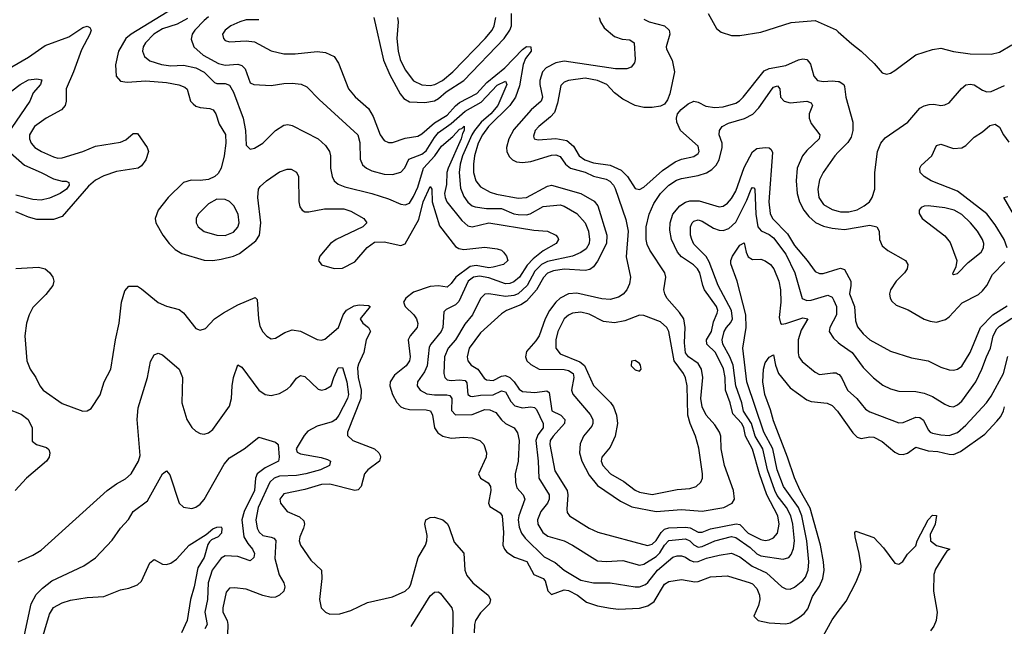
# Model space of a CAD drawing. Header units: inches. Extents: x 1678809 to 1859548, y 384609 to 522868.
# Tile 121 of 256: x 1736088 to 1740793, y 456282 to 459180. Entities that reach past the tile are written whole.
import ezdxf

# ---------------------------------------------------------------- set-up
doc = ezdxf.new("R2010")
doc.units = ezdxf.units.IN
doc.header["$MEASUREMENT"] = 0
doc.layers.add('B7435', color=7, linetype='Continuous')
doc.layers.add('B7445', color=7, linetype='Continuous')

msp = doc.modelspace()

# ---------------------------------------------------------------- linework, layer by layer
at = {"layer": 'B7435', "color": 5}
for points, elevation in [([(1736850, 459251), (1736620.1, 459110), (1736595.3, 459090), (1736560.5, 459030), (1736544.9, 458964.9), (1736548.6, 458910), (1736570, 458886.2), (1736601.3, 458881.3), (1736690, 458887.2), (1736790, 458879), (1736848.8, 458868.8), (1736877.5, 458857.5), (1736888.4, 458848.4), (1736904.4, 458790), (1736917.1, 458777.1), (1736930, 458767.4), (1736950, 458761), (1736996.1, 458756.1), (1737012.4, 458750), (1737025.5, 458730), (1737040.6, 458680.6), (1737070.9, 458630.9), (1737073.6, 458590), (1737065.3, 458530), (1737050.1, 458470), (1737035.7, 458444.3), (1737019.8, 458430), (1736990, 458416.3), (1736950, 458411.1), (1736907, 458413), (1736870, 458401.7), (1736796.9, 458330), (1736749.1, 458270), (1736735.5, 458230), (1736738, 458210), (1736772.3, 458150), (1736802, 458110), (1736830, 458082.5), (1736862.3, 458062.3), (1736970, 458031.2), (1737010, 458029.6), (1737050, 458035.6), (1737110, 458050.6), (1737137.6, 458062.4), (1737216.5, 458123.5), (1737234.4, 458150), (1737239.4, 458210), (1737225.3, 458330), (1737229.2, 458370), (1737237, 458383), (1737266.8, 458410), (1737330, 458452.4), (1737366.1, 458466.1), (1737385.9, 458465.9), (1737410.9, 458450.9), (1737420.2, 458430), (1737421.5, 458310), (1737426.2, 458286.2), (1737437, 458270), (1737450, 458262.6), (1737470, 458262), (1737544.4, 458275.6), (1737636.2, 458276.2), (1737670, 458265), (1737733.1, 458230), (1737746.3, 458210), (1737727.9, 458190), (1737599.5, 458130), (1737573.4, 458110), (1737521.4, 458050), (1737516.5, 458030), (1737530, 458009.1), (1737590, 457991.2), (1737630, 457992.6), (1737690, 458022.7), (1737747.7, 458092.3), (1737783.4, 458116.6), (1737830, 458118.1), (1737910, 458100.8), (1737930, 458109.7), (1737995.3, 458224.7), (1738015.6, 458310), (1738050, 458383.6), (1738057.6, 458370), (1738059.3, 458310), (1738094.8, 458194.8), (1738170, 458096.8), (1738186.4, 458086.4), (1738210, 458082.3), (1738310, 458093.3), (1738370, 458085), (1738390, 458078.9), (1738400.2, 458070), (1738413.7, 458050), (1738420.2, 458030), (1738400.4, 458010), (1738350, 457997.4), (1738330, 457994.8), (1738270, 458005.1), (1738239.9, 458000.1), (1738172.3, 457950), (1738150, 457918.9), (1738130, 457902.5), (1738088.7, 457908.7), (1738050, 457904.6), (1737970, 457877.7), (1737933, 457850), (1737922.5, 457830), (1737929.2, 457810), (1737971.5, 457770), (1737984.4, 457750), (1737990.8, 457729.2), (1737987.8, 457710), (1737954.4, 457670), (1737944.7, 457650), (1737954, 457570), (1737950.1, 457549.9), (1737934.1, 457525.9), (1737878.4, 457481.6), (1737858.7, 457450), (1737857, 457430), (1737869.2, 457389.2), (1737890.5, 457350.5), (1737910, 457330.2), (1737923.7, 457323.7), (1737950, 457318.1), (1738030, 457316.8), (1738051.3, 457311.3), (1738061, 457290), (1738069.4, 457229.4), (1738086.6, 457206.6), (1738110, 457189.5), (1738150, 457180.1), (1738210, 457185), (1738250, 457182.2), (1738286.4, 457170), (1738305.2, 457150), (1738319.1, 457110), (1738316.5, 457090), (1738281.2, 457010), (1738290.3, 456990), (1738326.6, 456966.6), (1738337.8, 456950), (1738339.9, 456930), (1738328.1, 456870), (1738334.8, 456854.8), (1738383.7, 456823.7), (1738393.7, 456810), (1738400.1, 456730), (1738397.2, 456670), (1738404.5, 456650), (1738416.5, 456636.5), (1738452, 456612), (1738511.9, 456591.9), (1738545.1, 456530), (1738590.1, 456510.1), (1738598.9, 456498.9), (1738612.1, 456452.1), (1738630, 456433.2), (1738690, 456456.8), (1738710, 456453.4), (1738753.7, 456430), (1738796.9, 456396.9), (1738850, 456380.1), (1738911.5, 456368.5), (1738950, 456364), (1739050, 456368.1), (1739090, 456379.3), (1739119.6, 456400.4), (1739170, 456483), (1739190, 456496.4), (1739250, 456505.3), (1739313.8, 456493.8), (1739330, 456495.5), (1739390, 456517.8), (1739470, 456522.5), (1739578.5, 456490), (1739590, 456484.1), (1739610, 456462.9), (1739623.8, 456430), (1739625.1, 456410), (1739619.4, 456380.6), (1739596.9, 456330), (1739616.3, 456310), (1739670, 456298.4), (1739750, 456293.2), (1739770, 456298.4), (1739810, 456322.6), (1739836.4, 456343.6), (1739854.2, 456365.8), (1739876.1, 456423.9), (1739910, 456473), (1739926.6, 456510), (1739932.1, 456550), (1739928.9, 456590), (1739914.9, 456670), (1739865.8, 456845.8), (1739817.9, 456930), (1739790, 456990.8), (1739757.5, 457090), (1739690, 457263.5), (1739676.6, 457316.6), (1739649.2, 457390), (1739639.6, 457450), (1739642.6, 457510), (1739650, 457540.3), (1739670, 457568.4), (1739690, 457578), (1739699.4, 457530), (1739714.4, 457490), (1739770, 457421.7), (1739850, 457363.8), (1739870, 457356.1), (1739947.4, 457347.4), (1739970, 457336.3), (1739996.8, 457310), (1740000, 457305.5)], 320), ([(1736990, 459193.4), (1736970, 459176.4), (1736924.3, 459130), (1736911.8, 459110), (1736906.5, 459086.5), (1736920.1, 459050), (1736964.5, 459010), (1737038.6, 458970), (1737070, 458963.3), (1737130, 458966.9), (1737150, 458960.6), (1737164.9, 458944.9), (1737190, 458877.4), (1737207.3, 458870), (1737290, 458865.4), (1737350, 458875), (1737390, 458876), (1737432.2, 458872.2), (1737459.8, 458859.8), (1737518.7, 458798.7), (1737703.5, 458630), (1737713.3, 458593.3), (1737714.2, 458514.2), (1737726.5, 458486.5), (1737744.7, 458470), (1737770, 458457.2), (1737830, 458441.5), (1737870, 458440.8), (1737910, 458451.9), (1737928.4, 458471.6), (1737947, 458513), (1738010, 458537.4), (1738030, 458552.8), (1738070, 458616.6), (1738090, 458640.3), (1738150, 458684.3), (1738217.3, 458742.7), (1738293.8, 458786.2), (1738370, 458867.7), (1738410, 458886.7), (1738416.2, 458870), (1738373.3, 458770), (1738339, 458730), (1738294, 458690), (1738261.1, 458650), (1738248.3, 458630), (1738204.4, 458530), (1738192.2, 458490), (1738187.7, 458450), (1738195.2, 458375.2), (1738210, 458335.8), (1738230, 458308.4), (1738250, 458291.2), (1738265.1, 458285.1), (1738318.5, 458278.5), (1738390, 458277.1), (1738450, 458252.7), (1738470, 458249.5), (1738510, 458248.1), (1738527.9, 458252.1), (1738590, 458287.9), (1738670, 458295), (1738690, 458288.8), (1738750, 458254.6), (1738790.1, 458210), (1738806.4, 458170), (1738810.7, 458130), (1738809.4, 458110), (1738794.5, 458085.5), (1738770, 458068.2), (1738730.1, 458049.9), (1738610, 458024.4), (1738581.3, 458010), (1738550, 457978.4), (1738513.8, 457910), (1738469.4, 457870.6), (1738450, 457863), (1738410, 457857.9), (1738330, 457870.4), (1738310, 457868.3), (1738290, 457847.4), (1738252.2, 457770), (1738215.5, 457724.5), (1738171, 457650), (1738135.7, 457610), (1738117.7, 457570), (1738114.1, 457490), (1738119, 457470), (1738130, 457460.1), (1738150, 457456.1), (1738190, 457459.9), (1738216.3, 457456.3), (1738225.3, 457445.3), (1738229.2, 457390), (1738241.7, 457381.7), (1738250, 457379.1), (1738290, 457386.8), (1738350, 457388), (1738390, 457406.3), (1738403.6, 457403.6), (1738410, 457401.3), (1738435.5, 457355.5), (1738454.8, 457334.8), (1738490, 457325.9), (1738530, 457330.5), (1738547.9, 457327.9), (1738557.5, 457317.5), (1738589.1, 457250), (1738589.6, 457230), (1738564, 457196), (1738554.3, 457170), (1738566.2, 457070), (1738568.5, 456990), (1738617.6, 456910), (1738618.1, 456890), (1738610.1, 456870), (1738578.7, 456830), (1738561.8, 456790), (1738563.8, 456770), (1738588.4, 456730), (1738612.5, 456712.5), (1738689.6, 456689.6), (1738730, 456670.2), (1738850, 456595), (1738890, 456591.8), (1738970, 456595.6), (1739050, 456573.9), (1739070, 456578.4), (1739130, 456614.9), (1739147.7, 456632.3), (1739170, 456670.1), (1739190, 456692), (1739270, 456700.2), (1739290, 456690.4), (1739310, 456670.5), (1739330, 456659.5), (1739350, 456663.1), (1739409.2, 456690.8), (1739490, 456710.8), (1739510, 456706.3), (1739578.8, 456658.8), (1739610, 456628.5), (1739630, 456618.6), (1739737.2, 456602.8), (1739763.5, 456610), (1739775.2, 456624.8), (1739785.8, 456654.2), (1739790.3, 456690), (1739782.4, 456770), (1739773.3, 456810), (1739752.1, 456850), (1739707.4, 456907.4), (1739696, 456930), (1739660.9, 457030), (1739638.8, 457130), (1739602.5, 457190), (1739585.8, 457250), (1739546.8, 457310), (1739539.8, 457350), (1739510, 457430), (1739497.1, 457530), (1739481.2, 457570), (1739448.5, 457630), (1739444.3, 457650), (1739455.2, 457690), (1739466, 457710), (1739487.2, 457732.8), (1739494, 457750), (1739489.4, 457790), (1739425.4, 457910), (1739383.4, 458023.4), (1739367.9, 458047.9), (1739310, 458107.8), (1739299.9, 458130), (1739293.8, 458150), (1739293.1, 458190), (1739301.7, 458210), (1739310, 458217.7), (1739330, 458224.2), (1739350, 458217.8), (1739403.1, 458183.1), (1739430, 458173.7), (1739450, 458172.9), (1739477.5, 458182.5), (1739510, 458212), (1739562.5, 458317.5), (1739583.6, 458370), (1739590, 458378.5), (1739595.9, 458375.9), (1739601.3, 458370), (1739605.2, 458250), (1739615.9, 458190), (1739630.8, 458170.8), (1739670, 458153.8), (1739690, 458138.1), (1739750, 458059), (1739792.3, 457970), (1739827.4, 457847.4), (1739850, 457839), (1739870, 457840.3), (1739950, 457863.6), (1739970, 457853.9), (1739978.6, 457838.6), (1739990.8, 457810), (1739991.4, 457770), (1739959.3, 457710), (1739956.9, 457690), (1739977.9, 457657.9), (1740000, 457637.4)], 360), ([(1737780.4, 459190), (1737827.2, 458987.2), (1737856, 458916), (1737905.7, 458825.7), (1737923.2, 458803.2), (1737950, 458788.2), (1738023.5, 458783.5), (1738070, 458792.1), (1738090, 458804), (1738125.4, 458834.6), (1738210.3, 458890), (1738403.8, 459090), (1738430.3, 459129.7), (1738437.7, 459150), (1738438.8, 459210)], 420), ([(1737893.2, 459190), (1737895.9, 459170), (1737889.6, 459090), (1737896.1, 459030), (1737906.3, 458990), (1737930, 458939.7), (1737970, 458888.2), (1738010, 458868.6), (1738050, 458865.9), (1738071.1, 458870), (1738108.7, 458890), (1738157.8, 458930), (1738312.7, 459090), (1738345, 459130), (1738355.2, 459150), (1738364.1, 459190)], 440), ([(1738857.9, 459190), (1738864, 459170), (1738881.5, 459141.5), (1738930, 459099.9), (1738966.5, 459086.5), (1739003.8, 459083.8), (1739024, 459070), (1739029.1, 458990), (1739026.1, 458973.9), (1739010, 458953.1), (1738990, 458945), (1738934.9, 458945.1), (1738690, 458981.3), (1738650, 458974.2), (1738603.7, 458950), (1738586.9, 458930), (1738574.4, 458890), (1738573.5, 458870), (1738586.9, 458810), (1738579.5, 458790), (1738532.6, 458750), (1738450, 458655.2), (1738425.7, 458610), (1738414.7, 458570), (1738416.3, 458550), (1738426.3, 458526.3), (1738442.9, 458510), (1738461.5, 458501.5), (1738490, 458497.2), (1738530, 458502.6), (1738630, 458532.1), (1738650, 458533.9), (1738670, 458525.9), (1738696.7, 458490), (1738720.5, 458470), (1738790, 458452.2), (1738830, 458432.6), (1738890, 458417.9), (1738908.6, 458408.6), (1738925.5, 458390), (1738933.1, 458373.1), (1738984.5, 458224.5), (1738996.1, 458170), (1738986.4, 458046.4), (1739006.5, 457950), (1739002, 457918), (1738990, 457889.8), (1738972, 457868), (1738950, 457853.6), (1738910, 457843.6), (1738870, 457845.6), (1738750, 457873.6), (1738710, 457869.5), (1738670.1, 457850), (1738649.6, 457830.4), (1738619.7, 457790), (1738598.7, 457750), (1738570.3, 457669.7), (1738554.7, 457645.3), (1738510, 457594.8), (1738505, 457570), (1738512, 457550), (1738530, 457532), (1738570, 457510.5), (1738690, 457508), (1738710, 457504.6), (1738732.7, 457490), (1738736.5, 457470), (1738725, 457410), (1738731, 457391), (1738814.4, 457294.4), (1738827.2, 457270), (1738826.7, 457250), (1738821.4, 457238.6), (1738781.6, 457190), (1738767, 457153), (1738763.3, 457110), (1738774.2, 457070), (1738810, 457004.6), (1738850, 456954.8), (1738959.6, 456879.6), (1739012.7, 456852.7), (1739130, 456830.5), (1739250, 456839.1), (1739350, 456831.7), (1739453.3, 456850), (1739492.5, 456870), (1739504.2, 456890), (1739499.9, 456930), (1739456.4, 457050), (1739440.4, 457130), (1739438.1, 457190), (1739432.6, 457210), (1739410, 457244.2), (1739369, 457290), (1739348.7, 457330), (1739343.5, 457370), (1739352.9, 457470), (1739346.6, 457510), (1739330, 457538), (1739284.5, 457570), (1739269.1, 457589.1), (1739264.6, 457635.4), (1739268.5, 457710), (1739261.7, 457750), (1739241.6, 457781.6), (1739180.6, 457850), (1739170.5, 457870), (1739166.9, 457890), (1739176, 457950), (1739171.1, 457970), (1739099.1, 458079.1), (1739086.3, 458106.3), (1739081.5, 458130), (1739082.1, 458190), (1739095.7, 458250), (1739118.8, 458301.2), (1739150.8, 458349.2), (1739190, 458389.3), (1739227, 458413), (1739250, 458421.9), (1739330, 458435.4), (1739370, 458448.9), (1739395.5, 458464.5), (1739415.9, 458484.1), (1739430.6, 458510), (1739445.7, 458570), (1739445.1, 458590), (1739431.4, 458630), (1739432.1, 458650), (1739444.9, 458670), (1739474.8, 458685.2), (1739552, 458708), (1739591.5, 458728.5), (1739620.9, 458759.1), (1739683.2, 458850), (1739690, 458857.5), (1739710, 458863.2), (1739720.2, 458850), (1739723.3, 458810), (1739740.6, 458790), (1739770, 458783.3), (1739850, 458790.9), (1739870, 458782), (1739877, 458770), (1739861.6, 458730), (1739860.6, 458710), (1739870, 458684.7), (1739911.4, 458630), (1739908.4, 458610), (1739850, 458555.3), (1739829.7, 458530), (1739803, 458470), (1739798.2, 458410), (1739803, 458350), (1739814.3, 458310), (1739835.8, 458270), (1739859.4, 458239.4), (1739891.3, 458211.3), (1739930, 458194), (1739970, 458184), (1740000, 458180.7)], 420), ([(1739377.6, 459210), (1739417.3, 459137.3), (1739440.7, 459120.7), (1739490, 459104), (1739530, 459104.5), (1739630, 459120.1), (1739774.3, 459165.7), (1739890, 459176.5), (1739990, 459131.2), (1740000, 459122.1)], 460), ([(1736050, 458954.2), (1736130, 459001.5), (1736210, 459057), (1736322.5, 459097.5), (1736390, 459143), (1736410, 459149.2), (1736423.2, 459143.2), (1736429.2, 459130), (1736422.4, 459110), (1736383.5, 459036.5), (1736344.8, 458930), (1736309.6, 458850), (1736309.5, 458790), (1736305.4, 458770), (1736288, 458750), (1736214, 458710), (1736158.6, 458670), (1736134.6, 458630), (1736134, 458610), (1736141.8, 458590), (1736159.7, 458570), (1736191.7, 458550), (1736250, 458524.4), (1736270, 458518.6), (1736290, 458519.4), (1736390, 458550.1), (1736450, 458576.4), (1736570, 458594.8), (1736594.2, 458605.8), (1736630, 458636.2), (1736650, 458636.9), (1736696.5, 458570), (1736703.6, 458550), (1736690.2, 458510), (1736670, 458482.4), (1736654.3, 458470), (1736550, 458453.9), (1736490, 458433.9), (1736450, 458412.9), (1736415.8, 458384.2), (1736290, 458239.9), (1736250, 458225.3), (1736170, 458225.2), (1736130, 458235.8), (1736070, 458261.8)], 280), ([(1736890, 459185.2), (1736840.9, 459159.1), (1736770, 459136.5), (1736729.1, 459110), (1736688.3, 459070), (1736677.6, 459050), (1736675, 459030), (1736683.9, 459003.9), (1736710, 458983.1), (1736766, 458966), (1736810, 458959.1), (1736870, 458962.8), (1736930, 458950.5), (1736970, 458929), (1737019.4, 458879.4), (1737030, 458875.3), (1737070, 458875.3), (1737090, 458867.7), (1737110, 458833.8), (1737155, 458710), (1737166.2, 458650), (1737170, 458581), (1737190, 458562), (1737210, 458566), (1737250, 458590.4), (1737309.7, 458650), (1737350, 458676.5), (1737370, 458679), (1737390, 458673.8), (1737514.6, 458610), (1737550, 458579.6), (1737567.8, 458550), (1737573.9, 458530), (1737572.9, 458470), (1737581, 458430), (1737591.3, 458410), (1737610, 458394.5), (1737641.4, 458381.4), (1737770, 458349.5), (1737850, 458323.5), (1737910, 458298.4), (1737930, 458294.7), (1737950, 458303.5), (1737970, 458334.5), (1737990, 458379.4), (1738017.1, 458470), (1738071.2, 458528.8), (1738104.3, 458575.7), (1738158.1, 458621.9), (1738190, 458657.4), (1738200.1, 458659.9), (1738211.9, 458671.9), (1738212.6, 458650), (1738203.5, 458636.5), (1738196.9, 458610), (1738135.6, 458470), (1738129.8, 458450), (1738127.8, 458392.2), (1738118.5, 458350), (1738120.5, 458330), (1738129.6, 458310), (1738200.4, 458220.4), (1738230, 458194.6), (1738250, 458190.1), (1738330, 458209.2), (1738545.4, 458174.6), (1738610, 458170.1), (1738650.6, 458150.6), (1738658.9, 458138.9), (1738663.5, 458130), (1738651.1, 458110), (1738590, 458075.1), (1738542, 458038), (1738513, 458007), (1738475.7, 457950), (1738450, 457927.5), (1738430, 457919.5), (1738410, 457918.6), (1738330, 457946.1), (1738285.5, 457954.5), (1738255.9, 457950), (1738230.6, 457930), (1738185.8, 457834.2), (1738170, 457817.4), (1738125.3, 457794.7), (1738115.4, 457784.6), (1738109.6, 457710), (1738102.5, 457690), (1738052.1, 457630), (1738045, 457615), (1738034.5, 457525.5), (1738021.9, 457498.1), (1737989.4, 457450), (1737987.7, 457430), (1738001.6, 457410), (1738032.8, 457392.8), (1738070, 457386.9), (1738128.4, 457388.4), (1738144, 457384), (1738153.8, 457370), (1738152.1, 457312.1), (1738170, 457292.7), (1738250, 457293.3), (1738310, 457316.9), (1738335.3, 457315.3), (1738363.2, 457303.2), (1738390, 457267.8), (1738410, 457250.8), (1738451.3, 457230), (1738466.1, 457206.1), (1738474.9, 457170), (1738469.5, 457070), (1738455.4, 457010), (1738457.3, 456970), (1738464, 456944), (1738493.5, 456910), (1738501.2, 456890), (1738473.2, 456810), (1738470.8, 456790), (1738475.3, 456755.3), (1738486.3, 456726.3), (1738503.5, 456703.5), (1738594.4, 456614.4), (1738646.6, 456586.6), (1738690, 456550.7), (1738770, 456502.7), (1738830, 456489.6), (1738910, 456489.1), (1739030, 456470.1), (1739050, 456470.6), (1739078.1, 456481.9), (1739090, 456491.2), (1739135.2, 456550), (1739210, 456611.7), (1739230, 456619.1), (1739250, 456619.3), (1739270, 456612.3), (1739290, 456597.7), (1739310, 456590.1), (1739330, 456591.5), (1739370, 456608.1), (1739430, 456622), (1739490, 456630.6), (1739530, 456613.4), (1739588.6, 456568.6), (1739657.7, 456537.7), (1739730, 456470.2), (1739750, 456460.2), (1739770, 456459.7), (1739790, 456468.4), (1739830, 456500.8), (1739842.9, 456517.1), (1739856.7, 456550), (1739859.1, 456590), (1739849.9, 456690.1), (1739825.4, 456810), (1739810.1, 456850.1), (1739738.4, 456950), (1739708.6, 457030), (1739686.7, 457130), (1739644.9, 457210), (1739563, 457450), (1739544.3, 457610), (1739559.5, 457710), (1739558.4, 457770), (1739516.5, 457930), (1739486.4, 458013.6), (1739486.5, 458030), (1739494.6, 458050), (1739530, 458102.3), (1739550, 458113.1), (1739559, 458070), (1739570, 458047.2), (1739590, 458034), (1739630, 458035.2), (1739650, 458028.2), (1739675.5, 458010), (1739691.6, 457990), (1739715.9, 457930), (1739724.5, 457890), (1739725, 457830), (1739717.2, 457757.2), (1739723.8, 457730), (1739730, 457725.3), (1739750, 457728.2), (1739830, 457756.1), (1739855.2, 457750), (1739823.3, 457696.7), (1739808, 457650), (1739807.7, 457587.7), (1739811.8, 457570), (1739827.1, 457547.1), (1739890, 457496.2), (1739910, 457485.4), (1739973.4, 457493.4), (1739990, 457492.9), (1740000, 457486.9)], 340), ([(1737230, 459179.8), (1737170, 459178.6), (1737139.3, 459170), (1737097, 459150), (1737069.1, 459130), (1737057.7, 459110), (1737061.1, 459090), (1737070, 459081.1), (1737090, 459073.8), (1737170, 459078.6), (1737210, 459073.8), (1737290, 459031.5), (1737350, 459016.2), (1737403.9, 459016.1), (1737510, 459028.6), (1737550, 459022.8), (1737590, 459004.7), (1737612.1, 458972.1), (1737659.3, 458850), (1737691.6, 458811.6), (1737755.5, 458755.5), (1737777.7, 458717.7), (1737810.1, 458630.1), (1737830, 458602.2), (1737850, 458593.4), (1737870, 458593.7), (1737930, 458613.7), (1737990, 458623.3), (1738010, 458633.8), (1738070, 458687), (1738130, 458724.4), (1738170, 458768.8), (1738190, 458784), (1738273.3, 458826.7), (1738320.4, 458879.6), (1738406.1, 458950), (1738490, 459036.8), (1738510, 459051.6), (1738530.3, 459050), (1738531.4, 459030), (1738505.9, 458994.1), (1738494.7, 458965.3), (1738476, 458864), (1738457.3, 458810), (1738429.7, 458770), (1738327.6, 458670), (1738299.2, 458630), (1738278.3, 458590), (1738261.3, 458530), (1738256.5, 458490), (1738256.9, 458450), (1738267, 458410), (1738290, 458380.8), (1738336.4, 458356.4), (1738366.7, 458346.7), (1738470, 458327.6), (1738510, 458330.9), (1738610, 458385.3), (1738630, 458388.8), (1738770, 458349.3), (1738832.5, 458312.5), (1738851.2, 458290), (1738894.2, 458150), (1738892.6, 458110), (1738850, 458025.8), (1738830, 457999.9), (1738813.2, 457986.8), (1738790, 457981.3), (1738690, 457988), (1738639.2, 457980.8), (1738610, 457968.8), (1738591.1, 457948.9), (1738557.8, 457890), (1738510, 457835.5), (1738483.1, 457816.9), (1738414.4, 457790), (1738390, 457775.2), (1738290, 457684.3), (1738235.3, 457610), (1738226.6, 457570), (1738230.1, 457550), (1738245.2, 457530), (1738276.8, 457510), (1738306.8, 457466.8), (1738319.1, 457459.1), (1738350, 457456.4), (1738390, 457476.4), (1738410, 457480.2), (1738430.7, 457470), (1738451.3, 457450), (1738474.1, 457414.1), (1738490, 457403), (1738550, 457398.7), (1738607.1, 457407.1), (1738618.1, 457398.1), (1738631.6, 457311.6), (1738673.7, 457290), (1738693.6, 457270), (1738692.1, 457250), (1738636.7, 457190), (1738623.6, 457170), (1738621.6, 457150), (1738645.3, 457025.3), (1738703.8, 456930), (1738706.9, 456910), (1738702, 456842), (1738705, 456825), (1738714.9, 456810), (1738809.2, 456750), (1738850.9, 456730.9), (1739088.2, 456668.2), (1739110, 456673.7), (1739130, 456692.4), (1739153.2, 456730), (1739170, 456745.3), (1739190, 456752.6), (1739270, 456755.8), (1739291.7, 456751.7), (1739330, 456732.3), (1739350, 456732.3), (1739390, 456747.2), (1739511.8, 456771.8), (1739530, 456768.9), (1739570, 456727.2), (1739630, 456696.7), (1739650, 456691.3), (1739670, 456694.4), (1739690, 456703.8), (1739710, 456727.1), (1739716.9, 456770), (1739711.8, 456810), (1739659.3, 456910), (1739623.7, 457010), (1739590, 457128.4), (1739556.5, 457190), (1739549.3, 457230), (1739539.1, 457250), (1739496.8, 457296.8), (1739483.8, 457350), (1739460.4, 457410), (1739459.2, 457470), (1739451.2, 457511.2), (1739413.8, 457590), (1739372, 457630), (1739369.6, 457650), (1739394, 457690), (1739403, 457737), (1739421.7, 457778.3), (1739424.5, 457790), (1739418.2, 457810), (1739361.3, 457890), (1739352.1, 457910), (1739337.9, 457970), (1739327.1, 457990), (1739308.2, 458008.2), (1739250, 458047.7), (1739231.5, 458070), (1739202.4, 458130), (1739195, 458175), (1739196.2, 458210), (1739209.9, 458250), (1739242.2, 458290), (1739270, 458308), (1739290, 458313.7), (1739334.5, 458314.5), (1739430, 458286.3), (1739450, 458289.4), (1739470, 458302.7), (1739490, 458325.6), (1739510, 458360.7), (1739550, 458473.6), (1739590, 458548), (1739610, 458564), (1739650, 458569.6), (1739670, 458567.8), (1739679.4, 458559.4), (1739685.5, 458545.5), (1739667.8, 458310), (1739674.4, 458254.4), (1739685.4, 458230), (1739757.2, 458157.2), (1739790, 458101.4), (1739851.4, 458030), (1739890, 457976.2), (1739910, 457967.9), (1739928.1, 457968.1), (1740000, 457989.4)], 380), ([(1739070, 459182.4), (1739096.3, 459170), (1739170, 459150.2), (1739192.4, 459130), (1739195.6, 459110), (1739177.4, 459050), (1739178.7, 459038.7), (1739206.7, 458986.7), (1739216.5, 458930), (1739194.5, 458825.5), (1739183.8, 458796.2), (1739170, 458777), (1739150, 458766), (1739110, 458759.7), (1739070, 458760.4), (1739029.2, 458770), (1738970, 458800.5), (1738930.7, 458830.7), (1738894.3, 458870), (1738849.6, 458890), (1738790, 458899.9), (1738710.7, 458890), (1738690, 458881), (1738674.5, 458865.5), (1738658.6, 458781.4), (1738643, 458737), (1738624.8, 458715.2), (1738568.4, 458670), (1738551.4, 458650), (1738543.2, 458623.2), (1738546.7, 458610), (1738565.2, 458605.2), (1738650, 458612.9), (1738702.9, 458602.9), (1738735, 458575), (1738761.7, 458530), (1738789.3, 458510), (1738830, 458495.9), (1738910, 458485), (1738961.6, 458461.6), (1738992.7, 458430), (1739030, 458372.9), (1739050, 458369.2), (1739070, 458379.3), (1739160.3, 458459.7), (1739219.9, 458500.1), (1739250, 458512.8), (1739310, 458526.2), (1739330, 458541.3), (1739335.3, 458550), (1739330, 458575.6), (1739245.4, 458650), (1739228.3, 458690), (1739226.6, 458710), (1739231.6, 458730), (1739248.5, 458751.5), (1739281.8, 458778.2), (1739310, 458790.3), (1739330, 458786), (1739366.2, 458766.2), (1739410, 458760.4), (1739450, 458764.2), (1739510, 458781), (1739528.5, 458791.5), (1739545.8, 458810), (1739645.2, 458934.8), (1739670, 458946.2), (1739750, 458960.8), (1739810, 458987.6), (1739830, 458992.1), (1739850, 458988.9), (1739859.3, 458979.3), (1739867, 458967), (1739882.4, 458910), (1739901.3, 458890), (1739930, 458884.4), (1739970, 458887.8), (1740000, 458885.1)], 440), ([(1736010, 458809.5), (1736090, 458869.5), (1736130, 458892.3), (1736170, 458897.8), (1736193, 458893), (1736186.7, 458870), (1736152.4, 458830), (1736135.9, 458790), (1736026.5, 458630)], 260), ([(1736044, 458544), (1736110, 458484.1), (1736190, 458450.5), (1736250, 458419.6), (1736290, 458408.1), (1736310, 458408.7), (1736322.5, 458402.5), (1736324.9, 458390), (1736310.9, 458370), (1736281.7, 458350), (1736230, 458327.9), (1736190, 458317.6), (1736150, 458320.1), (1736070, 458341.7)], 260), ([(1740000, 458546.3), (1739984.2, 458530), (1739927, 458450), (1739910, 458414), (1739902.3, 458370), (1739907.6, 458330), (1739930, 458297.4), (1739970, 458273.1), (1740000, 458264.8)], 440), ([(1736070, 457991.3), (1736177.8, 457997.8), (1736209.5, 457989.5), (1736230, 457972.4), (1736246.2, 457950), (1736251, 457930), (1736246, 457910), (1736212.7, 457867.3), (1736150, 457804.1), (1736132.4, 457770), (1736120.6, 457730), (1736111.6, 457670), (1736121.5, 457550), (1736137.1, 457510), (1736165.2, 457470), (1736183.9, 457430), (1736200.2, 457410), (1736290, 457346.5), (1736390, 457310.4), (1736410, 457310.6), (1736430, 457322.8), (1736472.1, 457387.9), (1736491.4, 457450), (1736523.2, 457510), (1736545.7, 457650), (1736563.4, 457730), (1736574.6, 457830), (1736590, 457884.9), (1736610, 457907), (1736650, 457906.3), (1736670, 457894.7), (1736750, 457829.3), (1736790, 457811.1), (1736850, 457795.2), (1736870, 457779.5), (1736930, 457704.6), (1736950, 457697), (1736975.1, 457704.9), (1737018.9, 457750), (1737061, 457779), (1737130, 457817.1), (1737212.7, 457852.7), (1737222.8, 457842.8), (1737228.8, 457751.2), (1737235.8, 457715.8), (1737250, 457688.9), (1737268.1, 457668.1), (1737290, 457655.6), (1737310, 457658), (1737355, 457685), (1737390, 457698), (1737430, 457691.5), (1737510, 457652.1), (1737530, 457649.1), (1737546, 457654), (1737611.4, 457708.6), (1737633.3, 457770), (1737650, 457792.7), (1737686.5, 457813.5), (1737710, 457818.4), (1737755.1, 457815.1), (1737762, 457810), (1737714.8, 457750), (1737727.9, 457730), (1737755, 457710), (1737764.5, 457690), (1737743.7, 457650), (1737732.3, 457590), (1737706.2, 457533.8), (1737702.8, 457517.2), (1737704.7, 457470), (1737719.4, 457410), (1737717.4, 457370), (1737653.9, 457210), (1737654, 457194), (1737679.6, 457170), (1737783.1, 457130), (1737804.6, 457110), (1737810, 457097.3), (1737812.6, 457090), (1737807.4, 457070), (1737751.2, 457030), (1737735.3, 457010), (1737719.7, 456950), (1737706.1, 456933.9), (1737690, 456929.9), (1737570, 456960.5), (1737530, 456959.7), (1737450, 456936.1), (1737350, 456914.8), (1737331.7, 456890), (1737334.6, 456870), (1737365.7, 456830), (1737425.3, 456805.3), (1737446.1, 456786.1), (1737449.4, 456770), (1737444.8, 456750), (1737426.6, 456710), (1737423.2, 456690), (1737429.1, 456669.1), (1737478.4, 456598.4), (1737529.4, 456549.4), (1737532.5, 456510), (1737520.8, 456410), (1737529, 456370), (1737550, 456348.9), (1737570, 456340.2), (1737618.2, 456341.8), (1737670, 456356.9), (1737750, 456395.8), (1737870, 456422.9), (1737930, 456450.2), (1737950, 456469.1), (1737956.8, 456483.2), (1737992.9, 456610), (1738027.5, 456670), (1738034.1, 456690), (1738035.4, 456715.4), (1738024.7, 456770), (1738029.1, 456790.9), (1738050, 456802.3), (1738070, 456804), (1738110, 456790.2), (1738130, 456772.9), (1738138.4, 456758.4), (1738163.7, 456683.7), (1738210.6, 456630.6), (1738214.8, 456550), (1738224.1, 456524.1), (1738252.9, 456490), (1738326.2, 456430), (1738338.6, 456410), (1738333.5, 456390), (1738290, 456346.5), (1738266.4, 456310), (1738260.9, 456290), (1738259.4, 456250)], 280), ([(1736080.9, 456590), (1736150, 456621.2), (1736190, 456645.8), (1736506, 456930), (1736550, 456961.8), (1736593.8, 456986.2), (1736619.8, 457010), (1736654.8, 457070), (1736662.7, 457097.3), (1736649.8, 457270), (1736654.4, 457325.6), (1736699.2, 457470), (1736713.1, 457546.9), (1736730, 457578), (1736750, 457586), (1736770, 457579.3), (1736850.3, 457510), (1736865.2, 457470), (1736862.9, 457350), (1736885.8, 457270), (1736910, 457232.4), (1736930, 457214.4), (1736950, 457202.4), (1736970, 457199.3), (1736990, 457206), (1737010, 457221.6), (1737090, 457333.4), (1737100.3, 457370), (1737102.4, 457430), (1737110, 457471), (1737130, 457530.7), (1737150, 457519.5), (1737230.1, 457410.1), (1737260.3, 457390), (1737290, 457383.9), (1737330, 457394.8), (1737366, 457414), (1737384.1, 457430), (1737410, 457466.7), (1737430, 457479.3), (1737450, 457474.9), (1737514.6, 457414.6), (1737530, 457410.3), (1737550, 457414.2), (1737576, 457430), (1737588.9, 457471.1), (1737610, 457516.4), (1737630, 457518), (1737650.5, 457449.5), (1737659.1, 457390), (1737654.6, 457370), (1737612.8, 457290), (1737597.9, 457270), (1737581.5, 457258.5), (1737510, 457237.9), (1737465.6, 457214.4), (1737446.9, 457193.1), (1737408.4, 457130), (1737414.2, 457114.2), (1737430, 457105.1), (1737529, 457089), (1737558.7, 457078.7), (1737573.7, 457070), (1737568.7, 457050), (1737524.7, 457030), (1737456, 457010), (1737410, 457002.1), (1737330, 456999.2), (1737303.5, 456990), (1737282.9, 456970), (1737227.9, 456850), (1737215.8, 456790), (1737222.6, 456750), (1737231.6, 456731.6), (1737250, 456716.4), (1737290, 456708.3), (1737302.6, 456702.6), (1737311.3, 456691.3), (1737306.4, 456606.4), (1737327.3, 456527.3), (1737350.2, 456490), (1737354.8, 456470), (1737349.4, 456450), (1737328.9, 456430), (1737310, 456421.2), (1737290, 456419.9), (1737250, 456429.2), (1737170, 456459.8), (1737113.9, 456466.1), (1737090, 456463.5), (1737074.8, 456445.2), (1737058, 456370), (1737058.3, 456350), (1737078.7, 456310), (1737083.1, 456290), (1737081.4, 456241.4)], 260), ([(1736030, 457320.7), (1736094.9, 457294.9), (1736127.7, 457270), (1736147.2, 457230), (1736147.1, 457167.1), (1736167.7, 457150), (1736216, 457136), (1736226.2, 457126.2), (1736232.4, 457110), (1736228.3, 457090), (1736215.6, 457070), (1736120.3, 456990), (1736065.5, 456930)], 260), ([(1736110, 456241.7), (1736142.9, 456390), (1736166.9, 456433.1), (1736196.2, 456463.8), (1736241.7, 456498.3), (1736394.5, 456570), (1736450, 456608.8), (1736530, 456693.7), (1736569.8, 456750.2), (1736607.5, 456792.5), (1736630.6, 456830), (1736698.4, 456881.6), (1736770, 457010.4), (1736790, 457023.8), (1736804.7, 457004.7), (1736850.4, 456870), (1736870, 456850.4), (1736910, 456844.4), (1736930, 456850.3), (1736950, 456864.9), (1736970, 456888), (1737064.3, 457055.7), (1737090, 457086), (1737160.5, 457130), (1737230, 457184.7), (1737310, 457161.5), (1737322.3, 457150), (1737327.5, 457090), (1737325.2, 457070), (1737260.3, 457039.7), (1737222.9, 457010), (1737214.3, 456990), (1737210.1, 456930), (1737160.8, 456830), (1737149, 456790), (1737159.7, 456710), (1737177.3, 456677.3), (1737200.7, 456650), (1737209.4, 456630), (1737206.4, 456610), (1737190, 456594.4), (1737130, 456614.9), (1737070, 456617.8), (1737050, 456606.7), (1737007.3, 456550), (1736988.5, 456490), (1736984.7, 456410), (1736972, 456350), (1736984.1, 456290), (1736972.3, 456270)], 240), ([(1736186, 456190), (1736230, 456340.5), (1736250, 456371.3), (1736290, 456394), (1736330, 456407.2), (1736410, 456420.2), (1736490, 456423.6), (1736570, 456456.4), (1736610, 456464.2), (1736650, 456479.5), (1736670, 456497.1), (1736710, 456584.9), (1736730, 456600.4), (1736770, 456578.5), (1736790, 456577), (1736810, 456583.7), (1736837.1, 456602.9), (1736897, 456670), (1736979.3, 456720.7), (1737010, 456746.8), (1737030, 456755.4), (1737050, 456756.4), (1737053.8, 456750), (1737052.8, 456727.2), (1737037, 456710), (1737005.2, 456694.8), (1736995.3, 456684.7), (1736987.4, 456672.6), (1736970, 456611), (1736939, 456561), (1736922.1, 456470), (1736904.1, 456410), (1736888.6, 456310), (1736860.7, 456250)], 220), ([(1737958.3, 456281.7), (1738050, 456427.6), (1738070, 456444.9), (1738090, 456446), (1738098.7, 456438.7), (1738152.6, 456370), (1738157.8, 456350), (1738158.3, 456298.3), (1738152.9, 456170)], 260), ([(1739919.7, 456220.3), (1739970, 456312.3), (1740000, 456352.1)], 280)]:
    msp.add_lwpolyline(points, dxfattribs=dict(at, elevation=elevation))
for points, elevation in [([(1737030, 458322.2), (1736990, 458300.9), (1736940.3, 458250), (1736931.7, 458230), (1736931.7, 458210), (1736941.1, 458190), (1736970, 458168), (1737030, 458151.2), (1737070, 458149.5), (1737110, 458164.1), (1737130, 458188.8), (1737136, 458210), (1737132, 458250), (1737110.5, 458290.5), (1737090, 458311.1), (1737070, 458321.5)], 340), ([(1738770, 457781.9), (1738730, 457778.1), (1738710, 457768.5), (1738689.6, 457750), (1738659.4, 457690), (1738649.6, 457650), (1738650.2, 457610), (1738670, 457583.5), (1738764.7, 457544.7), (1738787.1, 457527.1), (1738830, 457432.6), (1738911.6, 457351.6), (1738925.4, 457330), (1738940.2, 457290), (1738945.2, 457250), (1738933.1, 457190), (1738910, 457137.7), (1738870.2, 457090), (1738867.4, 457070), (1738874.5, 457050), (1738911.1, 457010), (1738974.4, 456974.4), (1739030, 456932.6), (1739050, 456923), (1739110, 456911.5), (1739190, 456926.9), (1739230, 456935.7), (1739290, 456939.7), (1739320.7, 456950), (1739343.1, 456970), (1739350.6, 456989.4), (1739351.4, 457010), (1739332.8, 457132.8), (1739318.2, 457190), (1739291.5, 457251.5), (1739280.6, 457290), (1739277, 457430), (1739270, 457469.6), (1739259.9, 457490), (1739215, 457550), (1739190.4, 457690), (1739180.2, 457710), (1739150, 457736.5), (1739070, 457766.3), (1739050, 457768), (1738979.1, 457740.9), (1738930, 457732.4), (1738878.6, 457738.6), (1738810, 457772.7)], 440), ([(1739030, 457552.3), (1739011.3, 457548.7), (1739010, 457526.8), (1739030, 457506.8), (1739050, 457501), (1739057.2, 457510), (1739055.1, 457530), (1739050, 457537.2)], 460)]:
    msp.add_lwpolyline(points, close=True, dxfattribs=dict(at, elevation=elevation))
at = {"layer": 'B7445', "color": 5}
for points, elevation in [([(1740000, 459122.1), (1740064, 459064), (1740110, 459029.1), (1740171.2, 458971.2), (1740210, 458926), (1740230, 458920.2), (1740250, 458924.9), (1740270, 458936.9), (1740370, 459011.7), (1740450, 459037.5), (1740490, 459043.5), (1740550, 459027.1), (1740630, 459016.6), (1740730, 459015.2), (1740770, 459025.2), (1740830, 459059.7)], 460), ([(1740000, 458885.1), (1740004.7, 458884.7), (1740027.2, 458870), (1740030, 458861), (1740035.6, 458810), (1740070.2, 458690), (1740070.1, 458649.9), (1740060.8, 458619.2), (1740046.1, 458593.9), (1740000, 458546.3)], 440), ([(1740000, 458264.8), (1740010, 458262), (1740050, 458261.7), (1740090, 458272), (1740124.2, 458290), (1740148.4, 458310), (1740162.6, 458330), (1740175.1, 458370), (1740174.6, 458450), (1740186.8, 458550), (1740203.1, 458590), (1740224.3, 458615.7), (1740333, 458690), (1740390, 458757.6), (1740410, 458768.5), (1740434.9, 458774.9), (1740456.3, 458776.3), (1740490.6, 458770.6), (1740510, 458772.7), (1740530, 458783.1), (1740588.6, 458851.4), (1740610, 458869.2), (1740630, 458871.8), (1740650, 458868.2), (1740690, 458842.9), (1740710, 458835.4), (1740730, 458836.5), (1740795, 458865)], 440), ([(1740807.2, 458090), (1740793.2, 458130), (1740750, 458199.6), (1740710, 458252.7), (1740570, 458360.4), (1740444.1, 458410), (1740409.8, 458430), (1740391.9, 458450), (1740389.7, 458470), (1740396.5, 458483.5), (1740446.8, 458530), (1740470, 458578.5), (1740490, 458585), (1740550, 458564.9), (1740590, 458567.4), (1740610, 458578.7), (1740650, 458619.2), (1740690, 458643.5), (1740724.9, 458675.1), (1740750, 458680.5), (1740770, 458666.5), (1740789.8, 458629.8), (1740815.4, 458595.4)], 420), ([(1740837.3, 458250), (1740791.8, 458330), (1740810, 458335.1)], 380), ([(1740000, 458180.7), (1740030, 458177.4), (1740150, 458198.4), (1740183.7, 458190), (1740195.5, 458170), (1740197.1, 458130), (1740210, 458100.2), (1740237.3, 458077.3), (1740321.2, 458030), (1740332.4, 458010), (1740329.4, 457990), (1740316.3, 457970), (1740276.6, 457930), (1740250.1, 457890), (1740244.8, 457870), (1740247.3, 457850), (1740255.2, 457835.2), (1740276.5, 457816.5), (1740333.6, 457793.6), (1740410, 457749.2), (1740439.3, 457739.3), (1740470, 457735.5), (1740512.8, 457747.2), (1740530, 457759.6), (1740592.4, 457827.6), (1740670, 457867), (1740690, 457883.8), (1740709.4, 457910), (1740737.6, 457962.4), (1740796.4, 458023.6)], 420), ([(1740000, 457989.4), (1740010, 457992.4), (1740030, 457987.2), (1740059.2, 457930), (1740060.7, 457910), (1740053.3, 457870), (1740076.7, 457810), (1740081.6, 457741.6), (1740092.3, 457712.3), (1740118.8, 457678.8), (1740150, 457650.1), (1740250, 457595.6), (1740350, 457563.7), (1740429.5, 457549.5), (1740490, 457520.2), (1740530, 457507.5), (1740550, 457505.6), (1740570, 457510.2), (1740590, 457524.7), (1740629.9, 457590.1), (1740679.5, 457710), (1740738, 457770), (1740807.1, 457812.9)], 380), ([(1740000, 457637.4), (1740009.1, 457629.1), (1740065.7, 457590), (1740118.5, 457518.5), (1740168.2, 457468.2), (1740213.6, 457433.6), (1740250, 457417.1), (1740290, 457405.8), (1740370, 457403), (1740410, 457396.1), (1740450, 457379.1), (1740510, 457342.5), (1740530, 457333.4), (1740550, 457331), (1740570, 457340.2), (1740590, 457357.4), (1740656.7, 457450), (1740686.7, 457510), (1740707.6, 457570), (1740727.7, 457610), (1740741, 457670), (1740757.2, 457702.8), (1740770, 457716.3), (1740830, 457754.1)], 360), ([(1740000, 457486.9), (1740004.3, 457484.3), (1740015.8, 457470), (1740043.5, 457410), (1740088.1, 457370), (1740130, 457319.8), (1740150, 457306.9), (1740290, 457253.9), (1740310, 457256.1), (1740370, 457281), (1740390, 457279.8), (1740407, 457267), (1740430, 457220.2), (1740439.3, 457210), (1740450, 457204), (1740490, 457196.3), (1740530, 457193.8), (1740570, 457207.1), (1740610, 457242.1), (1740707.9, 457350), (1740730, 457381.6), (1740789.3, 457490), (1740810, 457570.4)], 340), ([(1740000, 457305.5), (1740070, 457205.7), (1740090, 457185.3), (1740110, 457179.6), (1740150, 457186.5), (1740170, 457184.8), (1740210, 457164.2), (1740270, 457114.1), (1740290, 457104.3), (1740310, 457102.7), (1740331, 457109), (1740370, 457137.1), (1740430, 457120.3), (1740476.2, 457116.2), (1740530, 457103.8), (1740550, 457102.4), (1740583.6, 457116.4), (1740700.9, 457199.1), (1740758.4, 457261.6), (1740776.1, 457283.9), (1740789, 457311), (1740794.5, 457330)], 320), ([(1740000, 456352.1), (1740037.7, 456402.3), (1740085.7, 456494.3), (1740107.8, 456550), (1740108.9, 456570), (1740100.2, 456630), (1740080.9, 456710), (1740079.3, 456730), (1740083.9, 456736.1), (1740170, 456706.2), (1740216.6, 456656.6), (1740270, 456584), (1740290, 456578), (1740307.8, 456592.2), (1740330, 456626), (1740370, 456666), (1740377, 456690), (1740429.9, 456790), (1740450, 456812.9), (1740470, 456810.6), (1740462.4, 456770), (1740439.6, 456720.4), (1740441.2, 456690), (1740470, 456668.2), (1740532.7, 456650), (1740519.2, 456640.8), (1740502.6, 456617.4), (1740464.6, 456555.4), (1740456.3, 456530), (1740454.4, 456450), (1740472.9, 456350), (1740467.4, 456310), (1740457, 456283), (1740440.3, 456259.7)], 280)]:
    msp.add_lwpolyline(points, dxfattribs=dict(at, elevation=elevation))
at = {"layer": 'B7445', "color": 5, "elevation": 440}
msp.add_lwpolyline([(1740430, 458291), (1740410.4, 458289.6), (1740396.7, 458283.3), (1740386, 458270), (1740386.4, 458253.6), (1740400.5, 458230), (1740510, 458148), (1740535.2, 458115.2), (1740566, 458030), (1740561.4, 457998.6), (1740545.4, 457965.4), (1740550, 457962), (1740570, 457966.8), (1740620.1, 458019.9), (1740683.6, 458070), (1740694.8, 458090), (1740695.3, 458110), (1740689.7, 458130), (1740665.7, 458170), (1740632.1, 458210), (1740590, 458249.7), (1740554, 458270), (1740510, 458280.9)], close=True, dxfattribs=at)

doc.saveas('drawing.dxf')
